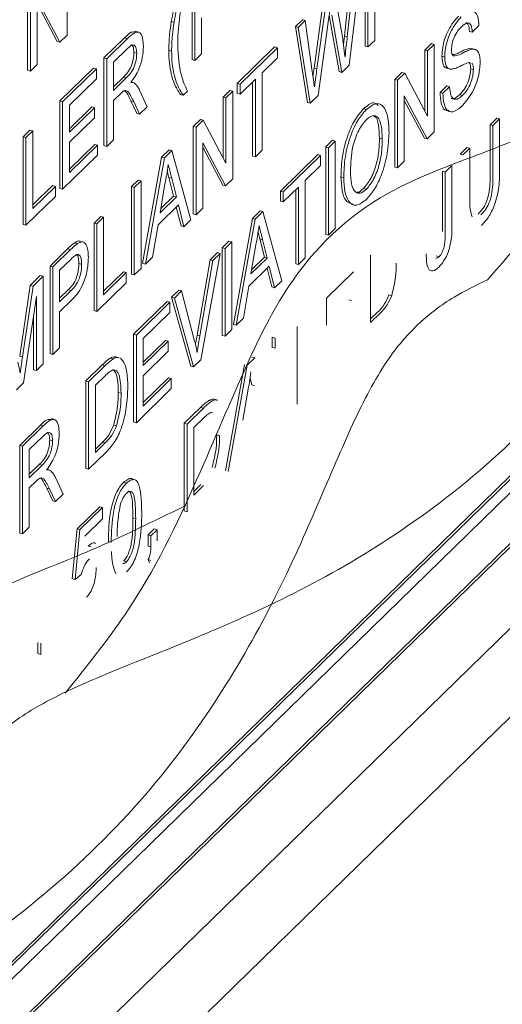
# Paper-space layout 'Sheet1' of a CAD drawing. Header units: millimetres. Extents: x 0 to 864, y 0 to 559.
# Tile 52 of 79: x 647.76 to 653.57, y 455.86 to 467.72. Entities that reach past the tile are written whole.
import ezdxf

# ---------------------------------------------------------------- set-up
doc = ezdxf.new("R2010")
doc.units = ezdxf.units.MM

psp = doc.layouts.new('Sheet1')

# ---------------------------------------------------------------- linework, layer by layer
at = {"color": 7, "linetype": 'Continuous', "lineweight": 15}
for p, q in [((641.927, 447.858), (667.003, 472.333)), ((663.29, 469.781), (641.927, 448.93)), ((641.927, 450.768), (660.678, 469.07)), ((641.927, 450.726), (660.712, 469.06)), ((641.927, 450.563), (660.712, 468.897)), ((648.329, 468.591), (648.329, 467.535)), ((652.036, 468.529), (652.036, 467.473)), ((651.873, 468.371), (651.728, 467.173)), ((651.921, 467.403), (651.921, 468.459)), ((651.954, 467.394), (651.954, 468.45)), ((641.927, 449.951), (660.678, 468.253)), ((641.927, 449.909), (660.712, 468.244)), ((649.835, 467.241), (649.835, 468.297)), ((649.868, 467.232), (649.868, 468.288)), ((651.671, 467.525), (651.756, 468.298)), ((651.705, 467.516), (651.79, 468.289)), ((647.853, 467.113), (647.853, 468.169)), ((647.887, 467.103), (647.887, 468.159)), ((651.55, 468.055), (651.632, 467.606)), ((648.244, 467.452), (647.968, 467.971)), ((647.968, 467.971), (647.968, 467.183)), ((648.21, 467.461), (647.968, 467.916)), ((651.305, 467.138), (651.419, 467.969)), ((651.339, 467.129), (651.453, 467.96)), ((651.606, 467.096), (651.487, 467.777)), ((651.639, 467.086), (651.519, 467.776)), ((649.619, 467.693), (649.585, 467.702)), ((649.949, 467.745), (649.949, 467.311)), ((651.08, 467.639), (651.164, 467.721)), ((651.225, 466.724), (651.08, 467.639)), ((651.114, 467.63), (651.08, 467.639)), ((651.114, 467.63), (651.198, 467.712)), ((651.198, 467.712), (651.164, 467.721)), ((651.198, 467.712), (651.283, 467.1)), ((651.479, 467.72), (651.355, 466.809)), ((653.292, 467.652), (653.211, 467.573)), ((648.329, 467.535), (648.244, 467.452)), ((649.193, 467.574), (649.151, 467.585)), ((651.259, 466.715), (651.114, 467.63)), ((651.66, 467.421), (651.671, 467.525)), ((651.705, 467.516), (651.671, 467.525)), ((653.211, 467.573), (653.177, 467.582)), ((648.244, 467.452), (648.21, 467.461)), ((648.773, 467.261), (649.023, 467.505)), ((648.807, 467.252), (649.056, 467.496)), ((649.056, 467.496), (649.023, 467.505)), ((650.38, 466.955), (650.83, 467.394)), ((650.864, 467.385), (650.83, 467.394)), ((651.954, 467.394), (651.921, 467.403)), ((652.036, 467.473), (651.954, 467.394)), ((652.639, 467.355), (652.72, 467.434)), ((652.673, 467.346), (652.754, 467.425)), ((652.754, 467.425), (652.72, 467.434)), ((652.754, 467.425), (652.754, 466.369)), ((649.059, 467.377), (648.888, 467.21)), ((649.168, 467.317), (649.134, 467.326)), ((649.588, 467.345), (649.555, 467.355)), ((649.949, 467.311), (649.868, 467.232)), ((650.414, 466.946), (650.864, 467.385)), ((650.864, 467.385), (650.864, 467.263)), ((652.639, 466.621), (652.639, 467.355)), ((652.673, 467.346), (652.639, 467.355)), ((652.673, 466.558), (652.673, 467.346)), ((652.879, 467.272), (652.845, 467.281)), ((653.173, 467.376), (653.208, 467.372)), ((653.207, 467.366), (653.173, 467.376)), ((653.247, 467.364), (653.205, 467.375)), ((647.968, 467.183), (647.887, 467.103)), ((648.773, 466.205), (648.773, 467.261)), ((648.807, 467.252), (648.773, 467.261)), ((648.807, 466.196), (648.807, 467.252)), ((648.888, 467.21), (648.888, 466.871)), ((649.868, 467.232), (649.835, 467.241)), ((650.864, 467.263), (650.679, 467.083)), ((651.728, 467.173), (651.639, 467.086)), ((653.19, 467.201), (653.164, 467.205)), ((647.887, 467.103), (647.853, 467.113)), ((648.243, 466.743), (648.648, 467.139)), ((648.276, 466.734), (648.682, 467.13)), ((648.682, 467.13), (648.648, 467.139)), ((648.682, 467.13), (648.682, 467.008)), ((650.679, 467.083), (650.679, 466.149)), ((651.339, 467.129), (651.305, 467.138)), ((651.639, 467.086), (651.606, 467.096)), ((652.278, 467.003), (652.363, 467.086)), ((652.311, 466.993), (652.397, 467.077)), ((652.397, 467.077), (652.363, 467.086)), ((652.397, 467.077), (652.673, 466.558)), ((652.901, 467.139), (652.943, 467.128)), ((653.225, 467.122), (653.192, 467.131)), ((648.682, 467.008), (648.357, 466.692)), ((648.888, 466.913), (649.008, 467.031)), ((648.888, 466.871), (649.042, 467.021)), ((649.042, 467.021), (649.008, 467.031)), ((649.131, 466.964), (649.1, 466.972)), ((650.38, 466.834), (650.38, 466.955)), ((650.414, 466.946), (650.38, 466.955)), ((650.598, 467.004), (650.414, 466.824)), ((650.414, 466.824), (650.414, 466.946)), ((650.564, 466.079), (650.564, 466.971)), ((650.598, 466.07), (650.598, 467.004)), ((652.278, 465.947), (652.278, 467.003)), ((652.311, 466.993), (652.278, 467.003)), ((652.311, 465.937), (652.311, 466.993)), ((652.823, 466.845), (652.904, 466.924)), ((652.938, 466.914), (652.904, 466.924)), ((648.971, 466.83), (648.888, 466.749)), ((649.202, 466.873), (649.296, 466.674)), ((649.728, 466.811), (649.695, 466.82)), ((649.78, 466.862), (649.728, 466.811)), ((650.211, 466.79), (650.292, 466.869)), ((650.244, 466.781), (650.325, 466.86)), ((650.325, 466.86), (650.292, 466.869)), ((650.325, 466.86), (650.325, 465.804)), ((650.414, 466.824), (650.38, 466.834)), ((651.355, 466.809), (651.259, 466.715)), ((652.668, 466.285), (652.392, 466.805)), ((652.392, 466.805), (652.392, 466.017)), ((652.857, 466.835), (652.823, 466.845)), ((652.857, 466.835), (652.938, 466.914)), ((653.094, 466.81), (653.06, 466.819)), ((648.243, 465.687), (648.243, 466.743)), ((648.276, 466.734), (648.243, 466.743)), ((648.276, 465.678), (648.276, 466.734)), ((648.357, 466.692), (648.357, 466.367)), ((648.888, 466.749), (648.888, 466.275)), ((649.17, 466.592), (649.098, 466.745)), ((649.132, 466.736), (649.098, 466.745)), ((649.203, 466.583), (649.132, 466.736)), ((650.211, 466.056), (650.211, 466.79)), ((650.244, 466.781), (650.211, 466.79)), ((650.244, 465.993), (650.244, 466.781)), ((651.259, 466.715), (651.225, 466.724)), ((652.634, 466.295), (652.392, 466.75)), ((648.357, 466.409), (648.626, 466.671)), ((648.357, 466.367), (648.66, 466.662)), ((648.66, 466.662), (648.626, 466.671)), ((648.66, 466.662), (648.66, 466.54)), ((649.203, 466.583), (649.17, 466.592)), ((649.296, 466.674), (649.203, 466.583)), ((651.936, 466.64), (651.902, 466.65)), ((648.66, 466.54), (648.357, 466.245)), ((649.849, 466.437), (649.935, 466.521)), ((649.883, 466.428), (649.969, 466.512)), ((649.969, 466.512), (649.935, 466.521)), ((649.969, 466.512), (650.244, 465.993)), ((653.427, 466.456), (653.508, 466.535)), ((653.427, 465.855), (653.427, 466.456)), ((653.46, 466.447), (653.427, 466.456)), ((653.46, 466.447), (653.541, 466.526)), ((653.46, 465.846), (653.46, 466.447)), ((653.541, 466.526), (653.508, 466.535)), ((653.541, 466.526), (653.541, 465.918)), ((647.8, 466.312), (647.881, 466.391)), ((647.834, 466.303), (647.915, 466.382)), ((647.915, 466.382), (647.881, 466.391)), ((647.915, 466.382), (647.915, 465.448)), ((649.849, 465.382), (649.849, 466.437)), ((649.883, 466.428), (649.849, 466.437)), ((649.883, 465.372), (649.883, 466.428)), ((652.754, 466.369), (652.668, 466.285)), ((647.8, 465.256), (647.8, 466.312)), ((647.834, 466.303), (647.8, 466.312)), ((647.834, 465.247), (647.834, 466.303)), ((648.357, 466.245), (648.357, 465.879)), ((648.357, 465.921), (648.663, 466.219)), ((648.357, 465.879), (648.696, 466.21)), ((648.696, 466.21), (648.663, 466.219)), ((648.696, 466.21), (648.696, 466.088)), ((648.888, 466.275), (648.807, 466.196)), ((650.24, 465.72), (649.964, 466.239)), ((649.964, 466.239), (649.964, 465.451)), ((651.445, 466.19), (651.526, 466.269)), ((651.478, 466.18), (651.56, 466.26)), ((651.56, 466.26), (651.526, 466.269)), ((651.56, 466.26), (651.56, 465.204)), ((652.127, 466.285), (652.093, 466.294)), ((652.668, 466.285), (652.634, 466.295)), ((648.696, 466.088), (648.276, 465.678)), ((648.807, 466.196), (648.773, 466.205)), ((649.468, 466.066), (649.56, 466.155)), ((649.502, 466.056), (649.593, 466.146)), ((649.593, 466.146), (649.56, 466.155)), ((649.593, 466.146), (649.822, 465.312)), ((650.206, 465.73), (649.964, 466.185)), ((650.679, 466.149), (650.598, 466.07)), ((650.899, 465.657), (651.349, 466.096)), ((651.383, 466.087), (651.349, 466.096)), ((651.445, 465.134), (651.445, 466.19)), ((651.478, 466.18), (651.445, 466.19)), ((651.478, 465.124), (651.478, 466.18)), ((653.065, 466.103), (653.146, 466.182)), ((653.099, 466.094), (653.065, 466.103)), ((653.099, 466.094), (653.18, 466.173)), ((653.18, 466.173), (653.146, 466.182)), ((653.18, 466.173), (653.18, 465.573)), ((649.24, 464.787), (649.468, 466.066)), ((649.274, 464.778), (649.502, 466.056)), ((649.502, 466.056), (649.468, 466.066)), ((650.598, 466.07), (650.564, 466.079)), ((650.933, 465.648), (651.383, 466.087)), ((651.383, 466.087), (651.383, 465.965)), ((652.392, 466.017), (652.311, 465.937)), ((649.556, 465.82), (649.536, 465.899)), ((651.383, 465.965), (651.198, 465.785)), ((652.311, 465.937), (652.278, 465.947)), ((652.852, 465.168), (652.852, 465.895)), ((652.885, 465.885), (652.852, 465.895)), ((652.885, 465.885), (652.966, 465.965)), ((652.885, 465.159), (652.885, 465.885)), ((652.966, 465.965), (652.966, 465.248)), ((649.105, 465.711), (649.186, 465.79)), ((649.139, 465.702), (649.22, 465.781)), ((649.22, 465.781), (649.186, 465.79)), ((649.22, 465.781), (649.22, 464.725)), ((649.509, 465.746), (649.45, 465.396)), ((649.612, 465.597), (649.556, 465.82)), ((649.59, 465.811), (649.556, 465.82)), ((649.646, 465.588), (649.59, 465.811)), ((650.325, 465.804), (650.24, 465.72)), ((651.198, 465.785), (651.198, 464.851)), ((651.663, 465.818), (651.629, 465.828)), ((647.915, 465.49), (648.154, 465.723)), ((647.915, 465.448), (648.188, 465.714)), ((648.188, 465.714), (648.154, 465.723)), ((648.188, 465.714), (648.188, 465.592)), ((648.276, 465.678), (648.243, 465.687)), ((649.105, 464.655), (649.105, 465.711)), ((649.139, 465.702), (649.105, 465.711)), ((649.139, 464.646), (649.139, 465.702)), ((650.24, 465.72), (650.206, 465.73)), ((650.899, 465.535), (650.899, 465.657)), ((650.933, 465.648), (650.899, 465.657)), ((651.117, 465.706), (650.933, 465.526)), ((650.933, 465.526), (650.933, 465.648)), ((651.084, 464.781), (651.084, 465.673)), ((651.117, 464.772), (651.117, 465.706)), ((651.935, 465.678), (651.901, 465.688)), ((648.188, 465.592), (647.834, 465.247)), ((649.45, 465.396), (649.646, 465.588)), ((649.458, 465.446), (649.612, 465.597)), ((649.646, 465.588), (649.612, 465.597)), ((650.933, 465.526), (650.899, 465.535)), ((649.67, 465.49), (649.425, 465.25)), ((649.702, 465.238), (649.645, 465.465)), ((649.736, 465.228), (649.67, 465.49)), ((649.883, 465.372), (649.849, 465.382)), ((649.964, 465.451), (649.883, 465.372)), ((650.562, 465.328), (650.654, 465.418)), ((650.596, 465.319), (650.688, 465.409)), ((650.688, 465.409), (650.654, 465.418)), ((650.688, 465.409), (650.916, 464.575)), ((648.655, 465.272), (648.736, 465.351)), ((648.655, 464.216), (648.655, 465.272)), ((648.689, 465.263), (648.655, 465.272)), ((648.689, 465.263), (648.77, 465.342)), ((648.689, 464.207), (648.689, 465.263)), ((648.77, 465.342), (648.736, 465.351)), ((648.77, 465.342), (648.77, 464.408)), ((649.822, 465.312), (649.736, 465.228)), ((650.334, 464.05), (650.562, 465.328)), ((650.368, 464.04), (650.596, 465.319)), ((650.596, 465.319), (650.562, 465.328)), ((647.834, 465.247), (647.8, 465.256)), ((649.425, 465.25), (649.36, 464.862)), ((649.736, 465.228), (649.702, 465.238)), ((650.65, 465.083), (650.63, 465.162)), ((651.56, 465.204), (651.478, 465.124)), ((648.455, 465.024), (648.421, 465.033)), ((650.199, 464.974), (650.28, 465.053)), ((650.233, 464.965), (650.314, 465.044)), ((650.314, 465.044), (650.28, 465.053)), ((650.314, 465.044), (650.314, 463.988)), ((650.706, 464.86), (650.65, 465.083)), ((650.684, 465.073), (650.65, 465.083)), ((650.74, 464.85), (650.684, 465.073)), ((651.478, 465.124), (651.445, 465.134)), ((648.125, 464.754), (648.336, 464.96)), ((648.158, 464.745), (648.37, 464.951)), ((648.37, 464.951), (648.336, 464.96)), ((650.173, 464.906), (649.941, 463.624)), ((650.052, 464.83), (650.14, 464.916)), ((650.085, 464.821), (650.173, 464.906)), ((650.173, 464.906), (650.14, 464.916)), ((650.199, 463.918), (650.199, 464.974)), ((650.233, 464.965), (650.199, 464.974)), ((650.233, 463.909), (650.233, 464.965)), ((650.603, 465.009), (650.544, 464.659)), ((648.377, 464.836), (648.239, 464.702)), ((648.505, 464.775), (648.471, 464.784)), ((649.274, 464.778), (649.24, 464.787)), ((649.36, 464.862), (649.274, 464.778)), ((649.895, 463.92), (650.052, 464.83)), ((649.929, 463.911), (650.085, 464.821)), ((650.085, 464.821), (650.052, 464.83)), ((650.544, 464.659), (650.74, 464.85)), ((650.552, 464.709), (650.706, 464.86)), ((650.74, 464.85), (650.706, 464.86)), ((651.198, 464.851), (651.117, 464.772)), ((651.986, 464.886), (651.986, 464.074)), ((652.811, 464.866), (652.778, 464.875)), ((648.125, 463.698), (648.125, 464.754)), ((648.158, 464.745), (648.125, 464.754)), ((648.158, 463.689), (648.158, 464.745)), ((648.239, 464.702), (648.239, 464.323)), ((648.77, 464.45), (649.009, 464.683)), ((648.77, 464.408), (649.043, 464.674)), ((649.043, 464.674), (649.009, 464.683)), ((649.043, 464.674), (649.043, 464.552)), ((649.22, 464.725), (649.139, 464.646)), ((650.764, 464.752), (650.519, 464.513)), ((650.796, 464.501), (650.739, 464.728)), ((650.83, 464.491), (650.764, 464.752)), ((651.117, 464.772), (651.084, 464.781)), ((651.78, 464.684), (651.455, 464.368)), ((647.886, 464.521), (648.007, 464.639)), ((647.919, 464.512), (648.04, 464.63)), ((648.04, 464.63), (648.007, 464.639)), ((648.04, 464.63), (648.04, 463.574)), ((649.043, 464.552), (648.689, 464.207)), ((649.139, 464.646), (649.105, 464.655)), ((650.916, 464.575), (650.83, 464.491)), ((647.759, 463.668), (647.886, 464.521)), ((647.792, 463.659), (647.919, 464.512)), ((647.919, 464.512), (647.886, 464.521)), ((648.239, 464.365), (648.344, 464.468)), ((648.239, 464.323), (648.378, 464.458)), ((648.378, 464.458), (648.344, 464.468)), ((649.588, 464.377), (649.676, 464.463)), ((649.622, 464.368), (649.709, 464.454)), ((649.709, 464.454), (649.676, 464.463)), ((649.709, 464.454), (649.866, 463.85)), ((650.519, 464.513), (650.454, 464.124)), ((650.83, 464.491), (650.796, 464.501)), ((647.959, 464.388), (647.806, 463.345)), ((647.959, 463.495), (647.959, 464.388)), ((648.38, 464.339), (648.239, 464.201)), ((649.13, 463.931), (649.536, 464.326)), ((649.164, 463.921), (649.569, 464.317)), ((649.569, 464.317), (649.536, 464.326)), ((649.569, 464.317), (649.569, 464.195)), ((649.82, 463.547), (649.588, 464.377)), ((649.622, 464.368), (649.588, 464.377)), ((649.853, 463.538), (649.622, 464.368)), ((651.455, 464.368), (651.455, 464.043)), ((651.758, 464.338), (651.724, 464.347)), ((652.24, 464.396), (652.207, 464.406)), ((648.239, 464.201), (648.239, 463.768)), ((648.689, 464.207), (648.655, 464.216)), ((649.569, 464.195), (649.245, 463.879)), ((651.986, 464.116), (652.071, 464.198)), ((647.926, 463.504), (647.926, 464.159)), ((650.454, 464.124), (650.368, 464.04)), ((651.986, 464.074), (652.105, 464.189)), ((650.314, 463.988), (650.233, 463.909)), ((650.368, 464.04), (650.334, 464.05)), ((651.102, 464.023), (651.102, 463.088)), ((649.13, 462.875), (649.13, 463.931)), ((649.164, 463.921), (649.13, 463.931)), ((649.164, 462.865), (649.164, 463.921)), ((649.245, 463.879), (649.245, 463.554)), ((649.245, 463.596), (649.514, 463.858)), ((649.245, 463.554), (649.547, 463.849)), ((649.547, 463.849), (649.514, 463.858)), ((649.547, 463.849), (649.547, 463.727)), ((649.929, 463.911), (649.895, 463.92)), ((650.233, 463.909), (650.199, 463.918)), ((650.802, 463.773), (650.802, 463.895)), ((650.836, 463.885), (650.802, 463.895)), ((650.836, 463.764), (650.836, 463.885)), ((648.239, 463.768), (648.158, 463.689)), ((649.547, 463.727), (649.245, 463.432)), ((650.836, 463.764), (650.802, 463.773)), ((647.792, 463.659), (647.759, 463.668)), ((648.158, 463.689), (648.125, 463.698)), ((648.887, 463.636), (648.853, 463.645)), ((648.957, 463.648), (648.915, 463.66)), ((649.941, 463.624), (649.853, 463.538)), ((650.499, 463.557), (650.591, 463.646)), ((650.591, 463.646), (650.557, 463.655)), ((647.959, 463.495), (647.926, 463.504)), ((648.04, 463.574), (647.959, 463.495)), ((648.555, 463.369), (648.752, 463.561)), ((648.589, 463.36), (648.786, 463.552)), ((648.786, 463.552), (648.752, 463.561)), ((649.853, 463.538), (649.82, 463.547)), ((650.237, 462.287), (650.466, 463.566)), ((650.271, 462.278), (650.499, 463.557)), ((648.555, 462.313), (648.555, 463.369)), ((648.589, 463.36), (648.555, 463.369)), ((648.589, 462.304), (648.589, 463.36)), ((648.787, 463.431), (648.67, 463.318)), ((649.245, 463.432), (649.245, 463.066)), ((649.245, 463.108), (649.55, 463.407)), ((649.245, 463.066), (649.584, 463.397)), ((649.584, 463.397), (649.55, 463.407)), ((649.584, 463.397), (649.584, 463.276)), ((650.554, 463.32), (650.534, 463.4)), ((647.806, 463.345), (647.721, 463.262)), ((648.67, 463.318), (648.67, 462.505)), ((649.584, 463.276), (649.164, 462.865)), ((650.506, 463.246), (650.447, 462.896)), ((650.587, 463.311), (650.554, 463.32)), ((648.98, 463.222), (648.946, 463.231)), ((650.073, 463.125), (650.039, 463.134)), ((650.143, 463.137), (650.101, 463.149)), ((649.741, 462.859), (649.938, 463.05)), ((649.775, 462.849), (649.971, 463.041)), ((649.971, 463.041), (649.938, 463.05)), ((648.179, 462.905), (648.137, 462.916)), ((649.972, 462.92), (649.856, 462.807)), ((650.087, 462.985), (650.067, 462.991)), ((647.759, 462.592), (648.009, 462.836)), ((647.793, 462.583), (648.042, 462.827)), ((648.042, 462.827), (648.009, 462.836)), ((648.924, 462.828), (648.891, 462.837)), ((649.164, 462.865), (649.13, 462.875)), ((649.741, 461.803), (649.741, 462.859)), ((649.775, 462.849), (649.741, 462.859)), ((649.775, 461.793), (649.775, 462.849)), ((649.856, 462.807), (649.856, 461.994)), ((648.045, 462.708), (647.874, 462.541)), ((648.154, 462.648), (648.12, 462.657)), ((650.165, 462.711), (650.132, 462.72)), ((647.759, 461.536), (647.759, 462.592)), ((647.793, 462.583), (647.759, 462.592)), ((647.793, 461.527), (647.793, 462.583)), ((647.874, 462.541), (647.874, 462.202)), ((648.67, 462.547), (648.755, 462.63)), ((648.67, 462.505), (648.789, 462.621)), ((648.789, 462.621), (648.755, 462.63)), ((648.795, 462.505), (648.589, 462.304)), ((647.874, 462.244), (647.994, 462.362)), ((647.874, 462.202), (648.028, 462.352)), ((648.028, 462.352), (647.994, 462.362)), ((648.117, 462.295), (648.086, 462.303)), ((648.589, 462.304), (648.555, 462.313)), ((648.188, 462.204), (648.282, 462.005)), ((647.957, 462.161), (647.874, 462.08)), ((647.874, 462.08), (647.874, 461.606)), ((648.156, 461.923), (648.084, 462.076)), ((648.118, 462.067), (648.084, 462.076)), ((648.189, 461.914), (648.118, 462.067)), ((649.045, 462.137), (649.011, 462.146)), ((649.856, 462.036), (649.941, 462.119)), ((649.856, 461.994), (649.974, 462.11)), ((648.282, 462.005), (648.189, 461.914)), ((648.189, 461.914), (648.156, 461.923)), ((648.451, 461.586), (648.724, 461.852)), ((648.485, 461.577), (648.758, 461.843)), ((648.758, 461.843), (648.724, 461.852)), ((648.758, 461.843), (648.758, 461.708)), ((648.758, 461.708), (648.545, 461.5)), ((649.156, 461.71), (649.122, 461.719)), ((649.775, 461.793), (649.741, 461.803)), ((647.874, 461.606), (647.793, 461.527)), ((648.392, 460.987), (648.451, 461.586)), ((648.485, 461.577), (648.451, 461.586)), ((649.306, 461.513), (649.38, 461.585)), ((649.414, 461.576), (649.38, 461.585)), ((647.793, 461.527), (647.759, 461.536)), ((648.426, 460.978), (648.485, 461.577)), ((649.306, 461.378), (649.306, 461.513)), ((649.34, 461.504), (649.306, 461.513)), ((649.34, 461.504), (649.414, 461.576)), ((649.34, 461.369), (649.34, 461.504)), ((649.414, 461.576), (649.414, 461.441)), ((648.618, 461.369), (648.585, 461.378)), ((649.34, 461.369), (649.306, 461.378)), ((649.045, 461.189), (649.011, 461.199)), ((649.321, 461.176), (649.306, 461.216)), ((649.34, 461.206), (649.306, 461.216)), ((648.426, 460.978), (648.392, 460.987)), ((648.5, 461.036), (648.426, 460.978)), ((647.979, 460.083), (647.979, 460.218)), ((648.013, 460.074), (648.013, 460.209)), ((648.013, 460.074), (647.979, 460.083))]:
    psp.add_line(p, q, dxfattribs=at)
for points, knots in [([(642.026, 451.594), (642.239, 451.713), (643.089, 452.186), (644.554, 453.726), (645.908, 455.972), (646.544, 457.662), (646.974, 458.491), (647.26, 458.888), (647.629, 459.235), (648.143, 459.563), (649.265, 460.033), (650.953, 460.684), (652.633, 461.717), (653.917, 462.79), (654.984, 464.066), (655.735, 465.305), (656.256, 466.378), (656.678, 467.381), (657.036, 468.187), (657.397, 468.78), (657.842, 469.218), (658.553, 469.643), (660.037, 470.193), (662.073, 471.129), (663.704, 472.372), (665.166, 473.89), (666.423, 476.087), (667.05, 477.769), (667.479, 478.532), (667.714, 478.844), (668.069, 479.192), (668.546, 479.497), (669.705, 479.991), (671.429, 480.647), (673.175, 481.735), (674.704, 483.066), (676.151, 485.025), (676.944, 486.914), (677.419, 488.005), (677.732, 488.564), (678.018, 488.918), (678.335, 489.187), (678.701, 489.425), (679.34, 489.734), (680.709, 490.252), (682.304, 490.981), (683.66, 491.949), (684.556, 492.706), (685.063, 493.361), (685.327, 493.702)], [0, 0, 0, 0, 0.009746, 0.038793, 0.074621, 0.111573, 0.124883, 0.140294, 0.150119, 0.166909, 0.188676, 0.22606, 0.244549, 0.264849, 0.287816, 0.306028, 0.321437, 0.338455, 0.358185, 0.373869, 0.392986, 0.408181, 0.441295, 0.479371, 0.497546, 0.518012, 0.556514, 0.594232, 0.607837, 0.619386, 0.627331, 0.646863, 0.667064, 0.7047, 0.727002, 0.746028, 0.779087, 0.81725, 0.833444, 0.848166, 0.863018, 0.872806, 0.880797, 0.898872, 0.920185, 0.957278, 0.968689, 0.983703, 1, 1, 1, 1]), ([(659.869, 471.745), (659.851, 471.735), (659.079, 471.282), (658.04, 471.053), (657.019, 470.465), (656.483, 470.002), (656.043, 469.438), (655.672, 468.719), (655.276, 467.784), (654.773, 466.643), (654.152, 465.452), (653.586, 464.806), (653.395, 464.588)], [0, 0, 0, 0, 0.005158, 0.221335, 0.330098, 0.402212, 0.485393, 0.588893, 0.669103, 0.798109, 0.931982, 1, 1, 1, 1]), ([(649.585, 467.702), (649.602, 467.788), (649.631, 467.942), (649.675, 468.094), (649.695, 468.161)], [0, 0, 0, 0, 0.55977, 1, 1, 1, 1]), ([(649.619, 467.693), (649.635, 467.779), (649.665, 467.933), (649.709, 468.085), (649.728, 468.152)], [0, 0, 0, 0, 0.55977, 1, 1, 1, 1]), ([(649.717, 467.933), (649.708, 467.888), (649.693, 467.808), (649.683, 467.73), (649.679, 467.696)], [0, 0, 0, 0, 0.5599492, 1, 1, 1, 1]), ([(651.501, 467.88), (651.497, 467.85), (651.49, 467.797), (651.483, 467.744), (651.479, 467.72)], [0, 0, 0, 0, 0.559999, 1, 1, 1, 1]), ([(652.845, 467.281), (652.847, 467.315), (652.851, 467.384), (652.88, 467.498), (652.942, 467.646), (653.002, 467.716), (653.045, 467.765)], [0, 0, 0, 0, 0.187029, 0.374124, 0.56114, 1, 1, 1, 1]), ([(652.879, 467.272), (652.881, 467.306), (652.885, 467.375), (652.913, 467.488), (652.976, 467.637), (653.036, 467.707), (653.079, 467.756)], [0, 0, 0, 0, 0.187029, 0.374124, 0.56114, 1, 1, 1, 1]), ([(653.239, 467.818), (653.254, 467.801), (653.283, 467.768), (653.289, 467.691), (653.292, 467.652)], [0, 0, 0, 0, 0.494033, 1, 1, 1, 1]), ([(649.555, 467.355), (649.556, 467.417), (649.559, 467.528), (649.577, 467.649), (649.585, 467.702)], [0, 0, 0, 0, 0.559867, 1, 1, 1, 1]), ([(649.588, 467.345), (649.59, 467.408), (649.593, 467.519), (649.611, 467.64), (649.619, 467.693)], [0, 0, 0, 0, 0.559867, 1, 1, 1, 1]), ([(649.679, 467.696), (649.674, 467.642), (649.664, 467.546), (649.663, 467.456), (649.662, 467.417)], [0, 0, 0, 0, 0.559967, 1, 1, 1, 1]), ([(653.082, 467.637), (653.066, 467.621), (653.035, 467.588), (652.993, 467.518), (652.965, 467.433), (652.962, 467.385), (652.96, 467.361)], [0, 0, 0, 0, 0.28129, 0.56082, 0.78068, 1, 1, 1, 1]), ([(653.211, 467.573), (653.208, 467.602), (653.201, 467.659), (653.155, 467.7), (653.11, 467.661), (653.082, 467.637)], [0, 0, 0, 0, 0.281097, 0.560287, 1, 1, 1, 1]), ([(653.177, 467.582), (653.174, 467.612), (653.169, 467.667), (653.144, 467.681), (653.132, 467.687)], [0, 0, 0, 0, 0.541642, 1, 1, 1, 1]), ([(649.023, 467.505), (649.05, 467.533), (649.097, 467.58), (649.136, 467.575), (649.153, 467.573)], [0, 0, 0, 0, 0.582078, 1, 1, 1, 1]), ([(649.056, 467.496), (649.083, 467.521), (649.136, 467.571), (649.206, 467.583), (649.243, 467.507), (649.247, 467.435), (649.249, 467.399)], [0, 0, 0, 0, 0.2816712, 0.5592017, 0.779411, 1, 1, 1, 1]), ([(651.632, 467.606), (651.642, 467.545), (651.659, 467.436), (651.672, 467.322), (651.678, 467.272)], [0, 0, 0, 0, 0.559998, 1, 1, 1, 1]), ([(651.678, 467.272), (651.683, 467.317), (651.692, 467.399), (651.701, 467.48), (651.705, 467.516)], [0, 0, 0, 0, 0.559999, 1, 1, 1, 1]), ([(649.168, 467.317), (649.166, 467.343), (649.163, 467.395), (649.123, 467.432), (649.084, 467.398), (649.059, 467.377)], [0, 0, 0, 0, 0.280406, 0.559981, 1, 1, 1, 1]), ([(649.249, 467.399), (649.247, 467.356), (649.242, 467.269), (649.189, 467.095), (649.132, 467.015), (649.097, 466.967)], [0, 0, 0, 0, 0.280517, 0.560502, 1, 1, 1, 1]), ([(649.134, 467.326), (649.133, 467.353), (649.13, 467.403), (649.108, 467.416), (649.098, 467.422)], [0, 0, 0, 0, 0.532092, 1, 1, 1, 1]), ([(649.662, 467.417), (649.67, 467.291), (649.684, 467.065), (649.751, 466.924), (649.78, 466.862)], [0, 0, 0, 0, 0.559138, 1, 1, 1, 1]), ([(649.008, 467.031), (649.025, 467.048), (649.058, 467.081), (649.104, 467.156), (649.13, 467.249), (649.133, 467.301), (649.134, 467.326)], [0, 0, 0, 0, 0.281563, 0.560238, 0.779872, 1, 1, 1, 1]), ([(649.042, 467.021), (649.059, 467.038), (649.092, 467.072), (649.138, 467.147), (649.164, 467.24), (649.167, 467.291), (649.168, 467.317)], [0, 0, 0, 0, 0.281563, 0.560238, 0.779872, 1, 1, 1, 1]), ([(649.695, 466.82), (649.668, 466.862), (649.625, 466.931), (649.583, 467.065), (649.559, 467.198), (649.556, 467.302), (649.555, 467.355)], [0, 0, 0, 0, 0.339824, 0.559965, 0.779981, 1, 1, 1, 1]), ([(649.728, 466.811), (649.702, 466.853), (649.659, 466.922), (649.617, 467.056), (649.593, 467.188), (649.59, 467.293), (649.588, 467.345)], [0, 0, 0, 0, 0.339824, 0.559965, 0.779981, 1, 1, 1, 1]), ([(652.906, 467.14), (652.901, 467.141), (652.884, 467.143), (652.855, 467.177), (652.849, 467.242), (652.845, 467.281)], [0, 0, 0, 0, 0.119315, 0.463507, 1, 1, 1, 1]), ([(652.96, 467.361), (652.961, 467.342), (652.963, 467.308), (652.975, 467.294), (652.981, 467.287)], [0, 0, 0, 0, 0.559617, 1, 1, 1, 1]), ([(652.972, 467.301), (652.988, 467.302), (653.02, 467.305), (653.072, 467.336), (653.123, 467.361), (653.157, 467.371), (653.173, 467.376)], [0, 0, 0, 0, 0.252273, 0.501555, 0.750832, 1, 1, 1, 1]), ([(652.981, 467.287), (653.005, 467.289), (653.045, 467.291), (653.106, 467.327), (653.157, 467.352), (653.19, 467.362), (653.207, 467.366)], [0, 0, 0, 0, 0.338408, 0.558974, 0.779535, 1, 1, 1, 1]), ([(653.207, 467.366), (653.222, 467.367), (653.252, 467.368), (653.285, 467.336), (653.304, 467.279), (653.306, 467.232), (653.306, 467.208)], [0, 0, 0, 0, 0.280371, 0.559909, 0.779859, 1, 1, 1, 1]), ([(652.964, 467.126), (652.951, 467.127), (652.925, 467.129), (652.888, 467.167), (652.882, 467.232), (652.879, 467.272)], [0, 0, 0, 0, 0.281445, 0.562273, 1, 1, 1, 1]), ([(653.164, 467.205), (653.141, 467.196), (653.104, 467.182), (653.051, 467.154), (653.006, 467.134), (652.978, 467.129), (652.964, 467.126)], [0, 0, 0, 0, 0.339939, 0.560025, 0.780082, 1, 1, 1, 1]), ([(653.306, 467.208), (653.302, 467.152), (653.293, 467.041), (653.215, 466.83), (653.142, 466.744), (653.098, 466.691)], [0, 0, 0, 0, 0.2799417, 0.5600797, 1, 1, 1, 1]), ([(653.192, 467.131), (653.191, 467.149), (653.19, 467.182), (653.178, 467.197), (653.173, 467.204)], [0, 0, 0, 0, 0.54446, 1, 1, 1, 1]), ([(653.225, 467.122), (653.225, 467.14), (653.223, 467.175), (653.21, 467.191), (653.204, 467.199)], [0, 0, 0, 0, 0.500184, 1, 1, 1, 1]), ([(651.283, 467.1), (651.288, 467.065), (651.297, 467.003), (651.306, 466.94), (651.309, 466.912)], [0, 0, 0, 0, 0.56, 1, 1, 1, 1]), ([(651.292, 467.039), (651.292, 467.04), (651.297, 467.073), (651.301, 467.106), (651.305, 467.138)], [0, 0, 0, 0, 0.038314, 1, 1, 1, 1]), ([(651.309, 466.912), (651.315, 466.953), (651.325, 467.025), (651.335, 467.097), (651.339, 467.129)], [0, 0, 0, 0, 0.560001, 1, 1, 1, 1]), ([(653.06, 466.819), (653.078, 466.838), (653.112, 466.875), (653.157, 466.957), (653.186, 467.051), (653.19, 467.105), (653.192, 467.131)], [0, 0, 0, 0, 0.2809172, 0.5608127, 0.7805018, 1, 1, 1, 1]), ([(653.094, 466.81), (653.111, 466.829), (653.146, 466.866), (653.19, 466.948), (653.22, 467.042), (653.223, 467.095), (653.225, 467.122)], [0, 0, 0, 0, 0.2809172, 0.5608127, 0.7805018, 1, 1, 1, 1]), ([(649.097, 466.967), (649.106, 466.967), (649.122, 466.968), (649.135, 466.961), (649.141, 466.958)], [0, 0, 0, 0, 0.56012, 1, 1, 1, 1]), ([(649.141, 466.958), (649.154, 466.946), (649.177, 466.924), (649.194, 466.889), (649.202, 466.873)], [0, 0, 0, 0, 0.559794, 1, 1, 1, 1]), ([(654.936, 466.884), (654.793, 466.8), (653.744, 466.185), (652.223, 465.851), (651.068, 464.743), (650.454, 463.507), (649.908, 462.178), (649.228, 460.753), (648.559, 459.921), (648.308, 459.608)], [0, 0, 0, 0, 0.0402755, 0.2949515, 0.4903741, 0.6069275, 0.7523629, 0.9070293, 1, 1, 1, 1]), ([(649.011, 466.864), (649.004, 466.859), (648.99, 466.849), (648.977, 466.836), (648.971, 466.83)], [0, 0, 0, 0, 0.559853, 1, 1, 1, 1]), ([(649.132, 466.736), (649.121, 466.759), (649.103, 466.796), (649.076, 466.841), (649.049, 466.874), (649.024, 466.868), (649.011, 466.864)], [0, 0, 0, 0, 0.340601, 0.560969, 0.780774, 1, 1, 1, 1]), ([(649.098, 466.745), (649.087, 466.767), (649.069, 466.804), (649.046, 466.847), (649.031, 466.861), (649.025, 466.866)], [0, 0, 0, 0, 0.492095, 0.81048, 1, 1, 1, 1]), ([(652.933, 466.631), (652.914, 466.629), (652.871, 466.625), (652.833, 466.711), (652.826, 466.8), (652.823, 466.845)], [0, 0, 0, 0, 0.285131, 0.642303, 1, 1, 1, 1]), ([(653.098, 466.691), (653.064, 466.662), (652.997, 466.603), (652.913, 466.609), (652.866, 466.7), (652.86, 466.79), (652.857, 466.835)], [0, 0, 0, 0, 0.280814, 0.559563, 0.77962, 1, 1, 1, 1]), ([(652.938, 466.914), (652.941, 466.877), (652.948, 466.804), (652.99, 466.757), (653.042, 466.766), (653.077, 466.795), (653.094, 466.81)], [0, 0, 0, 0, 0.280632, 0.558674, 0.779197, 1, 1, 1, 1]), ([(652.961, 466.775), (652.962, 466.775), (652.973, 466.761), (653.01, 466.779), (653.044, 466.805), (653.06, 466.819)], [0, 0, 0, 0, 0.016084, 0.50773, 1, 1, 1, 1]), ([(651.902, 466.65), (651.946, 466.686), (652.014, 466.743), (652.061, 466.703), (652.078, 466.689)], [0, 0, 0, 0, 0.641118, 1, 1, 1, 1]), ([(651.936, 466.64), (651.978, 466.673), (652.063, 466.737), (652.156, 466.678), (652.201, 466.539), (652.206, 466.422), (652.208, 466.363)], [0, 0, 0, 0, 0.279564, 0.558584, 0.779087, 1, 1, 1, 1]), ([(651.629, 465.828), (651.632, 465.91), (651.638, 466.073), (651.705, 466.331), (651.801, 466.535), (651.868, 466.611), (651.902, 466.65)], [0, 0, 0, 0, 0.28057, 0.559575, 0.779561, 1, 1, 1, 1]), ([(651.663, 465.818), (651.666, 465.9), (651.671, 466.064), (651.738, 466.321), (651.834, 466.526), (651.902, 466.602), (651.936, 466.64)], [0, 0, 0, 0, 0.28057, 0.559575, 0.779561, 1, 1, 1, 1]), ([(652.127, 466.285), (652.125, 466.341), (652.121, 466.452), (652.078, 466.555), (652.01, 466.577), (651.961, 466.538), (651.936, 466.519)], [0, 0, 0, 0, 0.280797, 0.560068, 0.779984, 1, 1, 1, 1]), ([(651.936, 466.519), (651.904, 466.48), (651.839, 466.401), (651.751, 466.155), (651.747, 465.994), (651.744, 465.896)], [0, 0, 0, 0, 0.280128, 0.559653, 1, 1, 1, 1]), ([(652.093, 466.294), (652.091, 466.348), (652.086, 466.456), (652.058, 466.552), (652.028, 466.558), (652.025, 466.559)], [0, 0, 0, 0, 0.469879, 0.937207, 1, 1, 1, 1]), ([(652.208, 466.363), (652.205, 466.282), (652.197, 466.121), (652.13, 465.868), (652.035, 465.671), (651.968, 465.595), (651.935, 465.557)], [0, 0, 0, 0, 0.280353, 0.559502, 0.779635, 1, 1, 1, 1]), ([(651.901, 465.688), (651.933, 465.726), (651.996, 465.802), (652.061, 465.987), (652.09, 466.155), (652.092, 466.248), (652.093, 466.294)], [0, 0, 0, 0, 0.2791, 0.558192, 0.778806, 1, 1, 1, 1]), ([(651.935, 465.678), (651.967, 465.717), (652.03, 465.793), (652.095, 465.978), (652.124, 466.146), (652.126, 466.238), (652.127, 466.285)], [0, 0, 0, 0, 0.2791, 0.558192, 0.778806, 1, 1, 1, 1]), ([(649.548, 465.979), (649.542, 465.936), (649.533, 465.859), (649.516, 465.78), (649.509, 465.746)], [0, 0, 0, 0, 0.559915, 1, 1, 1, 1]), ([(649.59, 465.811), (649.582, 465.842), (649.568, 465.898), (649.554, 465.954), (649.548, 465.979)], [0, 0, 0, 0, 0.560002, 1, 1, 1, 1]), ([(651.744, 465.896), (651.746, 465.841), (651.75, 465.732), (651.796, 465.64), (651.863, 465.62), (651.911, 465.659), (651.935, 465.678)], [0, 0, 0, 0, 0.280657, 0.559885, 0.779849, 1, 1, 1, 1]), ([(653.282, 465.38), (653.298, 465.398), (653.332, 465.433), (653.382, 465.514), (653.426, 465.673), (653.426, 465.78), (653.427, 465.855)], [0, 0, 0, 0, 0.187561, 0.374239, 0.559719, 1, 1, 1, 1]), ([(653.541, 465.918), (653.541, 465.851), (653.54, 465.718), (653.491, 465.498), (653.406, 465.333), (653.35, 465.272), (653.322, 465.242)], [0, 0, 0, 0, 0.281627, 0.559158, 0.778983, 1, 1, 1, 1]), ([(651.776, 465.499), (651.743, 465.507), (651.683, 465.523), (651.638, 465.658), (651.632, 465.771), (651.629, 465.828)], [0, 0, 0, 0, 0.374006, 0.6869, 1, 1, 1, 1]), ([(651.935, 465.557), (651.894, 465.525), (651.811, 465.462), (651.719, 465.516), (651.671, 465.648), (651.666, 465.761), (651.663, 465.818)], [0, 0, 0, 0, 0.2796, 0.558765, 0.77931, 1, 1, 1, 1]), ([(653.315, 465.371), (653.332, 465.389), (653.366, 465.424), (653.415, 465.505), (653.46, 465.664), (653.46, 465.771), (653.46, 465.846)], [0, 0, 0, 0, 0.187561, 0.374239, 0.559719, 1, 1, 1, 1]), ([(651.819, 465.645), (651.823, 465.644), (651.846, 465.636), (651.876, 465.664), (651.901, 465.688)], [0, 0, 0, 0, 0.169896, 1, 1, 1, 1]), ([(653.18, 465.573), (653.18, 465.527), (653.179, 465.435), (653.201, 465.375), (653.211, 465.345)], [0, 0, 0, 0, 0.503082, 1, 1, 1, 1]), ([(650.642, 465.242), (650.636, 465.199), (650.627, 465.122), (650.61, 465.043), (650.603, 465.009)], [0, 0, 0, 0, 0.559915, 1, 1, 1, 1]), ([(650.684, 465.073), (650.676, 465.105), (650.662, 465.161), (650.648, 465.217), (650.642, 465.242)], [0, 0, 0, 0, 0.560002, 1, 1, 1, 1]), ([(652.966, 465.248), (652.966, 465.198), (652.965, 465.1), (652.933, 464.937), (652.871, 464.811), (652.829, 464.764), (652.808, 464.741)], [0, 0, 0, 0, 0.281408, 0.55965, 0.779375, 1, 1, 1, 1]), ([(652.811, 464.866), (652.818, 464.873), (652.832, 464.888), (652.85, 464.921), (652.866, 464.961), (652.887, 465.046), (652.886, 465.109), (652.885, 465.159)], [0, 0, 0, 0, 0.1252246, 0.2503871, 0.3756142, 0.5007391, 1, 1, 1, 1]), ([(648.336, 464.96), (648.352, 464.976), (648.38, 465.003), (648.409, 465.024), (648.421, 465.033)], [0, 0, 0, 0, 0.560101, 1, 1, 1, 1]), ([(648.37, 464.951), (648.386, 464.966), (648.414, 464.994), (648.442, 465.015), (648.455, 465.024)], [0, 0, 0, 0, 0.560101, 1, 1, 1, 1]), ([(648.421, 465.033), (648.443, 465.049), (648.468, 465.066), (648.485, 465.051), (648.487, 465.049)], [0, 0, 0, 0, 0.8840215, 1, 1, 1, 1]), ([(648.455, 465.024), (648.476, 465.035), (648.517, 465.057), (648.56, 465.018), (648.582, 464.947), (648.585, 464.888), (648.586, 464.859)], [0, 0, 0, 0, 0.280013, 0.55891, 0.779396, 1, 1, 1, 1]), ([(648.344, 464.468), (648.362, 464.486), (648.397, 464.522), (648.444, 464.607), (648.468, 464.705), (648.47, 464.758), (648.471, 464.784)], [0, 0, 0, 0, 0.281401, 0.559753, 0.779356, 1, 1, 1, 1]), ([(648.443, 464.891), (648.431, 464.883), (648.409, 464.868), (648.386, 464.846), (648.377, 464.836)], [0, 0, 0, 0, 0.559585, 1, 1, 1, 1]), ([(648.586, 464.859), (648.583, 464.803), (648.577, 464.691), (648.503, 464.467), (648.427, 464.388), (648.38, 464.339)], [0, 0, 0, 0, 0.2807512, 0.5597085, 1, 1, 1, 1]), ([(648.505, 464.775), (648.504, 464.796), (648.503, 464.836), (648.488, 464.876), (648.468, 464.897), (648.451, 464.893), (648.443, 464.891)], [0, 0, 0, 0, 0.2802608, 0.5600775, 0.7801497, 1, 1, 1, 1]), ([(648.471, 464.784), (648.47, 464.804), (648.469, 464.845), (648.458, 464.881), (648.447, 464.89), (648.445, 464.892)], [0, 0, 0, 0, 0.4355082, 0.8703261, 1, 1, 1, 1]), ([(652.24, 464.396), (652.26, 464.474), (652.294, 464.612), (652.295, 464.735), (652.296, 464.79)], [0, 0, 0, 0, 0.557452, 1, 1, 1, 1]), ([(652.808, 464.741), (652.784, 464.72), (652.735, 464.679), (652.68, 464.709), (652.658, 464.798), (652.657, 464.867), (652.657, 464.901)], [0, 0, 0, 0, 0.280318, 0.558232, 0.778727, 1, 1, 1, 1]), ([(652.773, 464.849), (652.774, 464.848), (652.779, 464.845), (652.793, 464.85), (652.805, 464.86), (652.811, 464.866)], [0, 0, 0, 0, 0.0814354, 0.5403761, 1, 1, 1, 1]), ([(648.378, 464.458), (648.396, 464.477), (648.431, 464.513), (648.478, 464.598), (648.502, 464.696), (648.504, 464.749), (648.505, 464.775)], [0, 0, 0, 0, 0.281401, 0.559753, 0.779356, 1, 1, 1, 1]), ([(645.671, 455.751), (646.034, 455.906), (646.842, 456.253), (648.164, 457.221), (649.691, 458.743), (650.736, 460.47), (651.399, 461.989), (651.808, 462.96), (652.163, 463.621), (652.548, 464.064), (652.944, 464.368), (653.256, 464.521), (653.395, 464.588)], [0, 0, 0, 0, 0.089982, 0.200565, 0.30807, 0.499515, 0.594394, 0.691166, 0.794446, 0.873305, 0.943677, 1, 1, 1, 1]), ([(652.071, 464.198), (652.099, 464.226), (652.148, 464.274), (652.189, 464.366), (652.207, 464.406)], [0, 0, 0, 0, 0.561861, 1, 1, 1, 1]), ([(652.105, 464.189), (652.132, 464.217), (652.182, 464.265), (652.223, 464.356), (652.24, 464.396)], [0, 0, 0, 0, 0.561861, 1, 1, 1, 1]), ([(649.866, 463.85), (649.872, 463.824), (649.884, 463.779), (649.893, 463.731), (649.897, 463.71)], [0, 0, 0, 0, 0.559998, 1, 1, 1, 1]), ([(649.876, 463.806), (649.878, 463.814), (649.883, 463.852), (649.89, 463.89), (649.895, 463.92)], [0, 0, 0, 0, 0.223541, 1, 1, 1, 1]), ([(649.897, 463.71), (649.903, 463.747), (649.912, 463.814), (649.924, 463.881), (649.929, 463.911)], [0, 0, 0, 0, 0.559972, 1, 1, 1, 1]), ([(647.764, 463.464), (647.769, 463.5), (647.778, 463.565), (647.788, 463.63), (647.792, 463.659)], [0, 0, 0, 0, 0.559997, 1, 1, 1, 1]), ([(648.752, 463.561), (648.771, 463.58), (648.805, 463.613), (648.839, 463.635), (648.853, 463.645)], [0, 0, 0, 0, 0.560174, 1, 1, 1, 1]), ([(648.786, 463.552), (648.805, 463.571), (648.839, 463.604), (648.872, 463.626), (648.887, 463.636)], [0, 0, 0, 0, 0.560174, 1, 1, 1, 1]), ([(648.853, 463.645), (648.871, 463.654), (648.894, 463.665), (648.913, 463.658), (648.918, 463.656)], [0, 0, 0, 0, 0.736343, 1, 1, 1, 1]), ([(648.887, 463.636), (648.904, 463.645), (648.928, 463.656), (648.947, 463.649), (648.952, 463.647)], [0, 0, 0, 0, 0.736343, 1, 1, 1, 1]), ([(648.971, 463.642), (648.991, 463.622), (649.024, 463.589), (649.047, 463.493), (649.059, 463.402), (649.06, 463.333), (649.061, 463.298)], [0, 0, 0, 0, 0.3388515, 0.5591192, 0.7795262, 1, 1, 1, 1]), ([(647.738, 463.594), (647.743, 463.57), (647.752, 463.527), (647.76, 463.483), (647.764, 463.464)], [0, 0, 0, 0, 0.560002, 1, 1, 1, 1]), ([(648.882, 463.502), (648.864, 463.493), (648.833, 463.477), (648.801, 463.445), (648.787, 463.431)], [0, 0, 0, 0, 0.559255, 1, 1, 1, 1]), ([(648.98, 463.222), (648.977, 463.303), (648.973, 463.416), (648.928, 463.497), (648.897, 463.501), (648.882, 463.502)], [0, 0, 0, 0, 0.55915, 0.78004, 1, 1, 1, 1]), ([(648.946, 463.231), (648.944, 463.314), (648.942, 463.431), (648.902, 463.484), (648.891, 463.498)], [0, 0, 0, 0, 0.716822, 1, 1, 1, 1]), ([(650.545, 463.479), (650.54, 463.436), (650.53, 463.359), (650.513, 463.281), (650.506, 463.246)], [0, 0, 0, 0, 0.559915, 1, 1, 1, 1]), ([(649.061, 463.298), (649.058, 463.218), (649.052, 463.059), (648.994, 462.803), (648.894, 462.61), (648.828, 462.54), (648.795, 462.505)], [0, 0, 0, 0, 0.28084, 0.559952, 0.779068, 1, 1, 1, 1]), ([(648.891, 462.837), (648.91, 462.915), (648.944, 463.053), (648.945, 463.176), (648.946, 463.231)], [0, 0, 0, 0, 0.557452, 1, 1, 1, 1]), ([(648.924, 462.828), (648.944, 462.905), (648.978, 463.044), (648.979, 463.167), (648.98, 463.222)], [0, 0, 0, 0, 0.557452, 1, 1, 1, 1]), ([(649.938, 463.05), (649.957, 463.069), (649.991, 463.102), (650.024, 463.124), (650.039, 463.134)], [0, 0, 0, 0, 0.560174, 1, 1, 1, 1]), ([(649.971, 463.041), (649.99, 463.06), (650.025, 463.093), (650.058, 463.115), (650.073, 463.125)], [0, 0, 0, 0, 0.560174, 1, 1, 1, 1]), ([(650.039, 463.134), (650.056, 463.143), (650.08, 463.154), (650.099, 463.147), (650.104, 463.145)], [0, 0, 0, 0, 0.736343, 1, 1, 1, 1]), ([(650.073, 463.125), (650.09, 463.134), (650.113, 463.145), (650.133, 463.138), (650.138, 463.136)], [0, 0, 0, 0, 0.736343, 1, 1, 1, 1]), ([(648.009, 462.836), (648.036, 462.864), (648.082, 462.911), (648.122, 462.906), (648.139, 462.904)], [0, 0, 0, 0, 0.582078, 1, 1, 1, 1]), ([(648.042, 462.827), (648.069, 462.852), (648.122, 462.902), (648.192, 462.914), (648.229, 462.838), (648.233, 462.766), (648.235, 462.73)], [0, 0, 0, 0, 0.281671, 0.559202, 0.779411, 1, 1, 1, 1]), ([(650.067, 462.991), (650.05, 462.982), (650.019, 462.966), (649.987, 462.934), (649.972, 462.92)], [0, 0, 0, 0, 0.5592546, 1, 1, 1, 1]), ([(648.755, 462.63), (648.783, 462.657), (648.833, 462.706), (648.873, 462.797), (648.891, 462.837)], [0, 0, 0, 0, 0.561861, 1, 1, 1, 1]), ([(648.789, 462.621), (648.817, 462.648), (648.866, 462.697), (648.907, 462.788), (648.924, 462.828)], [0, 0, 0, 0, 0.561861, 1, 1, 1, 1]), ([(647.994, 462.362), (648.011, 462.378), (648.044, 462.412), (648.09, 462.487), (648.116, 462.58), (648.119, 462.631), (648.12, 462.657)], [0, 0, 0, 0, 0.281563, 0.560238, 0.779872, 1, 1, 1, 1]), ([(648.028, 462.352), (648.045, 462.369), (648.078, 462.403), (648.124, 462.478), (648.15, 462.571), (648.153, 462.622), (648.154, 462.648)], [0, 0, 0, 0, 0.281563, 0.560238, 0.779872, 1, 1, 1, 1]), ([(648.154, 462.648), (648.152, 462.674), (648.149, 462.726), (648.109, 462.763), (648.069, 462.729), (648.045, 462.708)], [0, 0, 0, 0, 0.280406, 0.559981, 1, 1, 1, 1]), ([(648.235, 462.73), (648.233, 462.687), (648.228, 462.6), (648.175, 462.426), (648.118, 462.346), (648.083, 462.297)], [0, 0, 0, 0, 0.2805174, 0.5605016, 1, 1, 1, 1]), ([(648.12, 462.657), (648.119, 462.684), (648.116, 462.734), (648.094, 462.747), (648.084, 462.753)], [0, 0, 0, 0, 0.532092, 1, 1, 1, 1]), ([(650.076, 462.326), (650.096, 462.404), (650.13, 462.542), (650.131, 462.665), (650.132, 462.72)], [0, 0, 0, 0, 0.557452, 1, 1, 1, 1]), ([(650.11, 462.317), (650.129, 462.395), (650.164, 462.533), (650.165, 462.656), (650.165, 462.711)], [0, 0, 0, 0, 0.557452, 1, 1, 1, 1]), ([(648.083, 462.297), (648.092, 462.298), (648.108, 462.299), (648.121, 462.292), (648.127, 462.289)], [0, 0, 0, 0, 0.56012, 1, 1, 1, 1]), ([(647.997, 462.195), (647.99, 462.19), (647.976, 462.18), (647.963, 462.167), (647.957, 462.161)], [0, 0, 0, 0, 0.5598527, 1, 1, 1, 1]), ([(648.118, 462.067), (648.107, 462.09), (648.089, 462.126), (648.062, 462.172), (648.035, 462.205), (648.01, 462.199), (647.997, 462.195)], [0, 0, 0, 0, 0.340601, 0.560969, 0.780774, 1, 1, 1, 1]), ([(648.084, 462.076), (648.073, 462.098), (648.055, 462.135), (648.032, 462.178), (648.017, 462.192), (648.011, 462.196)], [0, 0, 0, 0, 0.492095, 0.81048, 1, 1, 1, 1]), ([(648.127, 462.289), (648.14, 462.277), (648.163, 462.255), (648.18, 462.22), (648.188, 462.204)], [0, 0, 0, 0, 0.559794, 1, 1, 1, 1]), ([(649.011, 462.146), (649.027, 462.16), (649.06, 462.187), (649.101, 462.199), (649.12, 462.182), (649.127, 462.175)], [0, 0, 0, 0, 0.380498, 0.760684, 1, 1, 1, 1]), ([(649.045, 462.137), (649.061, 462.151), (649.094, 462.179), (649.14, 462.188), (649.176, 462.162), (649.222, 462.046), (649.226, 461.899), (649.229, 461.782)], [0, 0, 0, 0, 0.1253733, 0.2506437, 0.3756975, 0.5011132, 1, 1, 1, 1]), ([(648.827, 461.431), (648.829, 461.555), (648.832, 461.71), (648.881, 461.915), (648.917, 462.012), (648.962, 462.093), (648.995, 462.129), (649.011, 462.146)], [0, 0, 0, 0, 0.499149, 0.624522, 0.749597, 0.874674, 1, 1, 1, 1]), ([(648.861, 461.422), (648.863, 461.546), (648.866, 461.701), (648.914, 461.906), (648.95, 462.003), (648.996, 462.084), (649.029, 462.119), (649.045, 462.137)], [0, 0, 0, 0, 0.499149, 0.624522, 0.749597, 0.874674, 1, 1, 1, 1]), ([(649.044, 462.014), (649.036, 462.005), (649.019, 461.987), (648.991, 461.938), (648.977, 461.894), (648.968, 461.867)], [0, 0, 0, 0, 0.280453, 0.560688, 1, 1, 1, 1]), ([(649.156, 461.71), (649.155, 461.796), (649.154, 461.904), (649.131, 462.004), (649.109, 462.034), (649.079, 462.043), (649.056, 462.024), (649.044, 462.014)], [0, 0, 0, 0, 0.5003519, 0.6255292, 0.7505162, 0.8752553, 1, 1, 1, 1]), ([(649.122, 461.719), (649.121, 461.806), (649.121, 461.914), (649.097, 462.013), (649.081, 462.041), (649.066, 462.042), (649.062, 462.042)], [0, 0, 0, 0, 0.622928, 0.778772, 0.934378, 1, 1, 1, 1]), ([(649.752, 461.863), (649.366, 461.675), (648.616, 461.309), (647.675, 460.961), (646.907, 460.563), (646.377, 460.138), (646.027, 459.733), (645.488, 458.928), (645.186, 457.924), (644.623, 456.929), (644.497, 456.708)], [0, 0, 0, 0, 0.136985, 0.265747, 0.396342, 0.503496, 0.571548, 0.642685, 0.920338, 1, 1, 1, 1]), ([(648.968, 461.867), (648.956, 461.794), (648.934, 461.663), (648.934, 461.546), (648.934, 461.494)], [0, 0, 0, 0, 0.558059, 1, 1, 1, 1]), ([(649.011, 461.199), (649.023, 461.212), (649.046, 461.24), (649.076, 461.307), (649.098, 461.379), (649.121, 461.524), (649.121, 461.633), (649.122, 461.719)], [0, 0, 0, 0, 0.124656, 0.24942, 0.374387, 0.49959, 1, 1, 1, 1]), ([(649.229, 461.782), (649.227, 461.658), (649.224, 461.503), (649.176, 461.298), (649.14, 461.201), (649.094, 461.12), (649.061, 461.085), (649.045, 461.068)], [0, 0, 0, 0, 0.499115, 0.624458, 0.749554, 0.874658, 1, 1, 1, 1]), ([(649.045, 461.189), (649.057, 461.203), (649.08, 461.231), (649.11, 461.298), (649.132, 461.37), (649.154, 461.515), (649.155, 461.623), (649.156, 461.71)], [0, 0, 0, 0, 0.124656, 0.24942, 0.374387, 0.49959, 1, 1, 1, 1]), ([(648.585, 461.378), (648.612, 461.402), (648.646, 461.432), (648.669, 461.414), (648.673, 461.411)], [0, 0, 0, 0, 0.821607, 1, 1, 1, 1]), ([(649.306, 461.216), (649.314, 461.233), (649.329, 461.269), (649.339, 461.325), (649.34, 461.356), (649.34, 461.369)], [0, 0, 0, 0, 0.362384, 0.726042, 1, 1, 1, 1]), ([(648.598, 461.227), (648.587, 461.215), (648.565, 461.192), (648.529, 461.129), (648.511, 461.071), (648.5, 461.036)], [0, 0, 0, 0, 0.280925, 0.561161, 1, 1, 1, 1]), ([(648.917, 461.044), (648.896, 461.1), (648.868, 461.175), (648.866, 461.286), (648.865, 461.315)], [0, 0, 0, 0, 0.742349, 1, 1, 1, 1]), ([(648.564, 460.762), (648.583, 460.784), (648.62, 460.828), (648.659, 460.938), (648.677, 461.037), (648.679, 461.093), (648.68, 461.121)], [0, 0, 0, 0, 0.279539, 0.558252, 0.778884, 1, 1, 1, 1]), ([(648.996, 461.171), (649.001, 461.169), (649.015, 461.164), (649.033, 461.179), (649.045, 461.189)], [0, 0, 0, 0, 0.340063, 1, 1, 1, 1])]:
    psp.add_open_spline(points, degree=3, knots=knots, dxfattribs=at)

doc.saveas('drawing.dxf')
